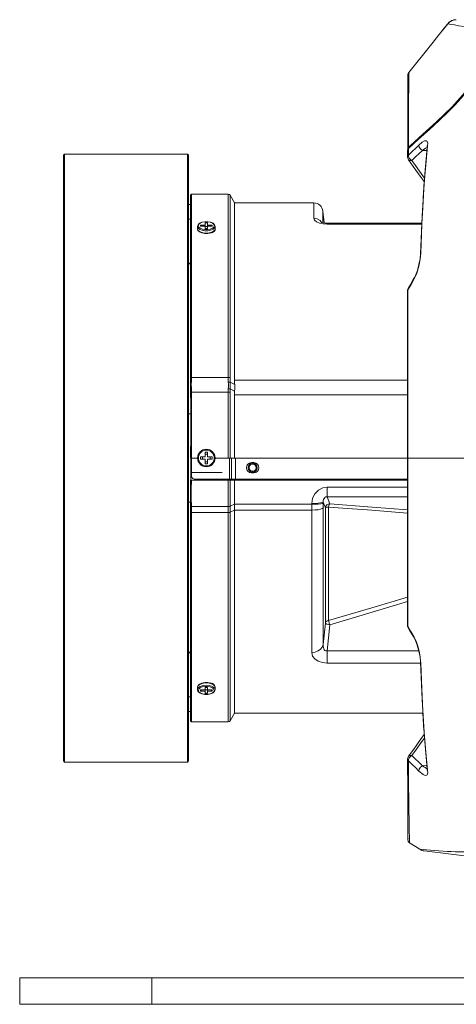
# Model space of a CAD drawing. Header units: millimetres. Extents: x 3925 to 5043, y -86 to 778.
# Tile 107 of 159: x 4655 to 4680, y 245 to 300. Entities that reach past the tile are written whole.
import ezdxf

# ---------------------------------------------------------------- set-up
doc = ezdxf.new("R2010")
doc.units = ezdxf.units.MM
doc.header["$LTSCALE"] = 46.255
for name, color, linetype in [('140-155102-0DXF_CONTINUOUS_LINE', 7, 'CONTINUOUS'), ('H30K-FRONT-CDXF_CONTINUOUS_LINE', 7, 'CONTINUOUS'), ('H30K-INDICATDXF_CONTINUOUS_LINE', 7, 'CONTINUOUS'), ('H30K-TOP-COVDXF_CONTINUOUS_LINE', 7, 'CONTINUOUS'), ('PJ-LENS-B10RDXF_CONTINUOUS_LINE', 7, 'CONTINUOUS')]:
    doc.layers.add(name, color=color, linetype=linetype)

msp = doc.modelspace()

# ---------------------------------------------------------------- linework, layer by layer
at = {"layer": '140-155102-0DXF_CONTINUOUS_LINE', "color": 7, "linetype": 'Continuous', "lineweight": 0}
for p, q in [((4655.2786, 246.0787), (4655.2786, 244.5787)), ((4655.2786, 246.0787), (4717.7792, 246.0787)), ((4662.7786, 246.0787), (4662.7786, 244.5787)), ((4655.2786, 244.5787), (4717.7792, 244.5787))]:
    msp.add_line(p, q, dxfattribs=at)
at = {"layer": 'H30K-FRONT-CDXF_CONTINUOUS_LINE', "color": 7, "linetype": 'Continuous', "lineweight": 0}
for p, q in [((4678.5516, 294.2261), (4677.9325, 293.6653)), ((4677.6552, 293.4116), (4677.3634, 293.142)), ((4677.9325, 293.6653), (4677.6552, 293.4116)), ((4677.9594, 293.3408), (4678.1419, 293.5002)), ((4678.1419, 293.5002), (4678.2794, 293.5773)), ((4677.3178, 293.047), (4677.3171, 292.6522)), ((4677.3634, 293.142), (4677.3325, 293.1029)), ((4677.3634, 293.142), (4677.3606, 292.7632)), ((4677.7747, 293.1583), (4677.9594, 293.3408)), ((4677.9702, 292.8552), (4678.156, 293.0378)), ((4678.4057, 293.0278), (4678.156, 293.0378)), ((4678.4255, 293.2973), (4678.4221, 293.2134)), ((4678.4539, 293.2898), (4678.4221, 293.2134)), ((4677.3163, 292.6525), (4677.3163, 292.6502)), ((4677.3218, 292.5991), (4677.3163, 292.6494)), ((4677.3165, 292.6522), (4677.3165, 292.6542)), ((4677.3633, 292.5054), (4677.3637, 292.5048)), ((4677.3637, 292.5063), (4677.3638, 292.5062)), ((4677.3638, 292.5062), (4677.3746, 292.4934)), ((4677.3639, 292.5063), (4677.6375, 292.1267)), ((4677.3746, 292.4934), (4677.4512, 292.455)), ((4677.4512, 292.455), (4677.5529, 292.4607)), ((4677.472, 292.5157), (4677.5529, 292.4607)), ((4678.2682, 291.4689), (4677.9876, 291.8589)), ((4678.2556, 291.2677), (4678.1987, 290.3289)), ((4678.1361, 289.2999), (4678.0467, 287.1716)), ((4678.0632, 287.2132), (4678.0305, 286.8615)), ((4678.0632, 287.2132), (4678.0467, 287.1716)), ((4678.0467, 287.1716), (4678.0221, 286.8884)), ((4677.6356, 285.7056), (4677.4538, 285.3922)), ((4677.6848, 285.7386), (4677.5091, 285.4323)), ((4677.6356, 285.7056), (4677.7014, 285.82)), ((4677.8354, 286.0712), (4677.6848, 285.7386)), ((4677.6848, 285.7386), (4677.7012, 285.8197)), ((4677.7651, 285.9444), (4677.7014, 285.82)), ((4677.3082, 285.1171), (4677.3054, 285.087)), ((4677.3292, 285.1218), (4677.3072, 285.0896)), ((4677.3072, 285.0896), (4677.3072, 285.089)), ((4677.5091, 285.4323), (4677.3292, 285.1218)), ((4677.33, 285.1216), (4677.3446, 285.2057)), ((4677.3446, 285.2057), (4677.3449, 285.2062)), ((4677.4538, 285.3922), (4677.345, 285.2062)), ((4677.3188, 275.5786), (4677.3033, 275.5786)), ((4677.3273, 266.9878), (4677.3292, 266.0356)), ((4677.3072, 266.0684), (4677.3072, 266.0679)), ((4677.3072, 266.0679), (4677.3292, 266.0356)), ((4677.3292, 266.0356), (4677.5042, 265.7335)), ((4677.3449, 265.9514), (4677.3293, 266.0355)), ((4677.3295, 265.9799), (4677.3448, 265.9513)), ((4677.4456, 265.7792), (4677.3449, 265.9514)), ((4677.4456, 265.7792), (4677.6274, 265.4658)), ((4677.5042, 265.7335), (4677.6848, 265.4188)), ((4677.6274, 265.4658), (4677.7014, 265.3373)), ((4677.6848, 265.4188), (4677.8161, 265.1372)), ((4677.6848, 265.4188), (4677.7012, 265.3377)), ((4677.7014, 265.3373), (4677.76, 265.2239)), ((4678.0191, 264.2907), (4678.0467, 263.9858)), ((4678.0368, 264.2492), (4678.0632, 263.9442)), ((4678.0632, 263.9442), (4678.0467, 263.9858)), ((4678.182, 261.1037), (4678.2418, 260.1198)), ((4677.6604, 259.0624), (4677.3646, 258.652)), ((4677.3742, 258.6656), (4677.4513, 258.7038)), ((4677.4513, 258.7038), (4677.5528, 258.6967)), ((4678.3533, 258.8941), (4678.4539, 257.8675)), ((4677.3627, 258.6519), (4677.3633, 258.6527)), ((4677.3633, 258.6527), (4677.3742, 258.6656)), ((4677.4709, 258.6427), (4677.5528, 258.6967)), ((4678.0352, 257.7445), (4677.9594, 257.8166)), ((4678.4057, 258.1296), (4678.156, 258.1196)), ((4678.2323, 258.0636), (4678.156, 258.1196)), ((4678.3125, 258.0117), (4678.2323, 258.0636)), ((4678.4539, 257.8675), (4678.4221, 257.9439)), ((4678.4221, 257.9439), (4678.4257, 257.865)), ((4678.4257, 257.865), (4678.4236, 257.8412)), ((4678.4539, 257.8675), (4678.4561, 257.7065)), ((4677.3325, 254.2053), (4677.3331, 253.9029)), ((4677.3331, 253.9029), (4677.3519, 253.983)), ((4677.3331, 253.9194), (4677.3331, 253.9029)), ((4677.4164, 254.001), (4677.4193, 253.8573)), ((4677.4193, 253.8573), (4677.4207, 253.7712)), ((4677.4207, 253.7712), (4677.421, 253.7427)), ((4678.0082, 253.3753), (4677.421, 253.7427)), ((4678.21, 253.358), (4678.0082, 253.3753)), ((4684.0143, 252.5787), (4678.2635, 253.2848))]:
    msp.add_line(p, q, dxfattribs=at)
for points in [[(4681.8301, 298.144), (4681.7259, 297.972), (4681.5916, 297.7335), (4681.4217, 297.4423), (4681.2109, 297.1116), (4680.9585, 296.7504), (4680.6733, 296.3776), (4680.3569, 295.9987), (4680.0023, 295.6089), (4679.5902, 295.1908), (4679.1072, 294.7331), (4678.5516, 294.2261)], [(4678.2794, 293.5773), (4678.3735, 293.5851), (4678.4295, 293.5395), (4678.4566, 293.4468), (4678.4539, 293.2898)], [(4677.3325, 293.1029), (4677.3185, 293.0597), (4677.3178, 293.047)], [(4677.3606, 292.7632), (4677.5752, 292.9657), (4677.7747, 293.1583)], [(4677.5542, 292.4606), (4677.7696, 292.6626), (4677.9702, 292.8552)], [(4677.9594, 293.3408), (4677.9732, 293.2283), (4678.046, 293.116), (4678.156, 293.0378)], [(4678.4539, 293.2898), (4678.3683, 292.4312), (4678.2999, 291.6184), (4678.2448, 290.856), (4678.1999, 290.1448), (4678.1629, 289.4827), (4678.132, 288.8654), (4678.1058, 288.2866), (4678.0832, 287.7388), (4678.0632, 287.2132)], [(4678.4221, 293.2134), (4678.2674, 291.4593), (4678.1361, 289.2999)], [(4678.156, 293.0378), (4678.3398, 293.1615), (4678.4206, 293.1963)], [(4678.4328, 293.2994), (4678.4245, 293.3153), (4678.4255, 293.2973)], [(4677.3165, 292.6542), (4677.324, 292.7006), (4677.3597, 292.7637)], [(4677.3637, 292.5064), (4677.3385, 292.5501), (4677.322, 292.6006), (4677.3165, 292.6538)], [(4677.3631, 292.5056), (4677.3381, 292.549), (4677.3218, 292.5991)], [(4677.3597, 292.7637), (4677.3659, 292.6819), (4677.4051, 292.5942), (4677.472, 292.5157)], [(4677.9876, 291.8589), (4677.7608, 292.1738), (4677.5542, 292.4606)], [(4677.6375, 292.1267), (4678.0294, 291.5823), (4678.2557, 291.2675)], [(4678.0221, 286.8884), (4677.962, 286.5521), (4677.8723, 286.2224), (4677.7651, 285.9444)], [(4678.0305, 286.8615), (4677.9542, 286.4668), (4677.8354, 286.0712)], [(4677.3071, 285.0864), (4677.3054, 282.1467), (4677.3039, 278.7744), (4677.3033, 275.5786)], [(4677.3446, 285.2057), (4677.3417, 285.2005), (4677.3229, 285.1633), (4677.3082, 285.1171)], [(4677.3292, 285.1218), (4677.3273, 284.1615), (4677.3256, 283.1645), (4677.324, 282.1268), (4677.3226, 281.0605), (4677.3213, 279.9785), (4677.3203, 278.8862), (4677.3195, 277.7841), (4677.319, 276.6789), (4677.3188, 275.5786)], [(4677.3033, 275.5786), (4677.3039, 272.4057), (4677.3054, 269.0326), (4677.3071, 266.071)], [(4682.2786, 275.5787), (4680.6493, 275.5787), (4677.3188, 275.5786)], [(4677.3188, 275.5786), (4677.319, 274.4697), (4677.3195, 273.3617), (4677.3203, 272.2612), (4677.3213, 271.1692), (4677.3226, 270.0876), (4677.324, 269.0219), (4677.3256, 267.9848), (4677.3273, 266.9878)], [(4677.3054, 266.0704), (4677.3101, 266.0315), (4677.3295, 265.9799)], [(4677.76, 265.2239), (4677.8669, 264.9513), (4677.9574, 264.6256), (4678.0191, 264.2907)], [(4677.8161, 265.1372), (4677.9158, 264.8367), (4677.9871, 264.5441), (4678.0368, 264.2492)], [(4678.0467, 263.9858), (4678.1352, 261.8768), (4678.2661, 259.7157), (4678.4221, 257.9439)], [(4678.0632, 263.9442), (4678.1229, 262.4876), (4678.1876, 261.2239), (4678.2638, 260.0262), (4678.3533, 258.8941)], [(4678.2556, 259.8897), (4678.0521, 259.6066), (4677.6604, 259.0624)], [(4677.5542, 258.6968), (4677.8205, 259.0664), (4678.0672, 259.409), (4678.2685, 259.6888)], [(4677.3625, 258.6516), (4677.3377, 258.6083), (4677.3214, 258.5583), (4677.3159, 258.5081)], [(4677.3602, 258.3939), (4677.3239, 258.4565), (4677.3159, 258.5049)], [(4677.3171, 258.5049), (4677.3209, 256.6121), (4677.3265, 255.1105), (4677.3325, 254.2053)], [(4677.3602, 258.3939), (4677.3652, 258.4767), (4677.4043, 258.5643), (4677.4709, 258.6427)], [(4677.9594, 257.8166), (4677.7545, 258.0188), (4677.5547, 258.2113), (4677.3607, 258.3942)], [(4677.3607, 258.3942), (4677.3646, 257.8505), (4677.3688, 257.3309), (4677.3733, 256.8348), (4677.3781, 256.3629), (4677.3832, 255.9167), (4677.3887, 255.4985), (4677.3946, 255.1121), (4677.4007, 254.7623), (4677.4067, 254.4563), (4677.4164, 254.001)], [(4678.156, 258.1196), (4677.9499, 258.3219), (4677.7489, 258.5143), (4677.5542, 258.6968)], [(4677.9594, 257.8166), (4677.9732, 257.9291), (4678.046, 258.0414), (4678.156, 258.1196)], [(4678.4561, 257.7065), (4678.421, 257.6054), (4678.3576, 257.5689), (4678.2799, 257.5799), (4678.1973, 257.6201), (4678.1149, 257.6775), (4678.0352, 257.7445)], [(4678.4209, 257.9577), (4678.3957, 257.9671), (4678.3125, 258.0117)], [(4678.6133, 253.3244), (4678.397, 253.3422), (4678.21, 253.358)], [(4680.8042, 253.2261), (4680.6192, 253.2235), (4680.4236, 253.224), (4680.2201, 253.2277), (4680.0098, 253.2344), (4679.796, 253.2437), (4679.5751, 253.2556), (4679.3389, 253.2703), (4679.0924, 253.2874), (4678.8481, 253.3057), (4678.6133, 253.3244)]]:
    msp.add_lwpolyline(points, dxfattribs=at)
for centre, radius, start, end in [((4677.5202, 253.9013), 0.1871, 179.52544, 237.95937), ((4678.3396, 253.9052), 0.625, 237.97025, 263)]:
    msp.add_arc(centre, radius, start, end, dxfattribs=at)
at = {"layer": 'H30K-INDICATDXF_CONTINUOUS_LINE', "color": 7, "linetype": 'Continuous', "lineweight": 0}
for p, q in [((4679.4786, 300.0772), (4679.3172, 299.876)), ((4679.4731, 300.0703), (4679.5737, 300.1961)), ((4679.5917, 300.2186), (4679.4786, 300.0772)), ((4679.5933, 300.2193), (4679.6312, 300.2624)), ((4679.5933, 300.2193), (4679.5941, 300.2188)), ((4679.6312, 300.2624), (4679.6635, 300.2936)), ((4679.6635, 300.2936), (4679.7453, 300.3558)), ((4679.7453, 300.3558), (4679.84, 300.4053)), ((4679.84, 300.4053), (4679.9497, 300.4397)), ((4679.9799, 300.4454), (4679.9108, 300.4282)), ((4679.9497, 300.4397), (4680.0811, 300.4537)), ((4679.9878, 300.4461), (4679.9799, 300.4454)), ((4679.3355, 299.8989), (4679.1787, 299.7037)), ((4679.1787, 299.7037), (4679.1787, 299.7012)), ((4679.1796, 299.7037), (4679.1787, 299.7037)), ((4679.1806, 299.7036), (4679.1796, 299.7037))]:
    msp.add_line(p, q, dxfattribs=at)
for points in [[(4679.1796, 299.7037), (4679.4433, 300.0322), (4679.5933, 300.2193)], [(4679.5917, 300.2186), (4679.592, 300.2189), (4679.5926, 300.2191), (4679.5933, 300.2193)]]:
    msp.add_lwpolyline(points, dxfattribs=at)
msp.add_arc((4680.0802, 299.8287), 0.625, 91.52676, 141.40285, dxfattribs=at)
at = {"layer": 'H30K-TOP-COVDXF_CONTINUOUS_LINE', "color": 7, "linetype": 'Continuous', "lineweight": 0}
for p, q in [((4679.5947, 300.2195), (4679.2476, 299.7869)), ((4679.8019, 300.1853), (4679.9715, 300.1536)), ((4679.9505, 300.4396), (4679.833, 300.4017)), ((4680.0825, 300.4537), (4679.9505, 300.4396)), ((4679.0967, 299.6015), (4678.8156, 299.2503)), ((4678.9554, 299.4252), (4679.0497, 299.5429)), ((4679.0976, 299.6014), (4679.0967, 299.6015)), ((4679.1018, 299.6064), (4679.0976, 299.6014)), ((4679.1106, 299.6171), (4679.1018, 299.6064)), ((4679.1297, 299.6405), (4679.105, 299.6103)), ((4679.1679, 299.6878), (4679.123, 299.6322)), ((4679.2098, 299.7398), (4679.1567, 299.6739)), ((4679.2476, 299.7869), (4679.1912, 299.7167)), ((4678.7648, 299.1867), (4678.3041, 298.6072)), ((4678.9554, 299.4252), (4678.7582, 299.1784)), ((4678.3041, 298.6072), (4677.6814, 297.8277)), ((4677.6814, 297.8277), (4677.3771, 297.4487)), ((4677.3225, 297.2845), (4677.3232, 296.9859)), ((4677.3263, 297.3369), (4677.3232, 297.314)), ((4677.3382, 297.3801), (4677.3263, 297.3369)), ((4677.3537, 297.4093), (4677.3382, 297.3801)), ((4677.3769, 297.4484), (4677.3771, 297.4486)), ((4677.3779, 297.387), (4677.3769, 297.4484)), ((4677.5283, 297.6372), (4677.3771, 297.4486)), ((4677.6043, 297.7318), (4677.5283, 297.6372)), ((4678.9532, 294.6653), (4677.9627, 293.7612)), ((4677.3207, 294.3051), (4677.3193, 293.1209)), ((4677.3672, 293.217), (4677.6733, 293.4933)), ((4677.6733, 293.4933), (4677.9627, 293.7612)), ((4678.0386, 293.7614), (4677.9629, 293.7614)), ((4677.3208, 293.1391), (4677.3193, 293.1209)), ((4677.3193, 293.1209), (4677.3229, 293.0945)), ((4677.3361, 293.1801), (4677.3208, 293.1391)), ((4677.3634, 293.1391), (4677.3208, 293.1391)), ((4677.3672, 293.217), (4677.3361, 293.1801))]:
    msp.add_line(p, q, dxfattribs=at)
for points in [[(4679.833, 300.4017), (4679.7345, 300.3479), (4679.6555, 300.2852), (4679.5947, 300.2195)], [(4679.5947, 300.2195), (4679.6239, 300.2169), (4679.6899, 300.206), (4679.8019, 300.1853)], [(4679.9715, 300.1536), (4680.2119, 300.1112), (4680.5263, 300.0627), (4680.8861, 300.0188), (4681.2373, 299.9896), (4681.5415, 299.9771), (4681.7844, 299.9777), (4681.9658, 299.9861), (4682.0948, 299.9971), (4682.1841, 300.0074), (4682.2456, 300.0151), (4682.2885, 300.0193), (4682.3191, 300.02), (4682.3417, 300.0175), (4682.3589, 300.0124), (4682.3726, 300.0054), (4682.3839, 299.997), (4682.3938, 299.9875), (4682.4037, 299.9761), (4682.4148, 299.9619)], [(4679.1033, 299.6082), (4679.0996, 299.6037), (4679.1008, 299.6047)], [(4681.7267, 298.0483), (4681.4889, 297.6165), (4681.1141, 297.0408), (4680.5715, 296.321), (4679.8451, 295.511), (4678.9532, 294.6653)], [(4677.3785, 296.9889), (4677.3787, 297.2214), (4677.3779, 297.387)], [(4677.3232, 297.0623), (4677.3225, 296.4416), (4677.3205, 295.4997), (4677.3207, 294.3051)], [(4677.3756, 296.4185), (4677.3773, 296.7157), (4677.3785, 296.9889)], [(4677.3701, 294.8376), (4677.3704, 295.1484), (4677.3711, 295.4662), (4677.3722, 295.7876), (4677.3738, 296.1071), (4677.3756, 296.4185)], [(4677.3672, 293.217), (4677.3687, 293.7002), (4677.3694, 293.9665), (4677.3698, 294.2453), (4677.3701, 294.8376)]]:
    msp.add_lwpolyline(points, dxfattribs=at)
msp.add_arc((4677.5724, 297.2926), 0.25, 141.37856, 162.87638, dxfattribs=at)
at = {"layer": 'PJ-LENS-B10RDXF_CONTINUOUS_LINE', "color": 7, "linetype": 'Continuous', "lineweight": 0}
for p, q in [((4657.7636, 292.7712), (4657.8211, 292.8287)), ((4657.8211, 258.3287), (4657.8211, 292.8287)), ((4657.8211, 292.8287), (4664.8061, 292.8287)), ((4664.8061, 292.8287), (4664.8061, 276.7698)), ((4664.8636, 292.7712), (4664.8061, 292.8287)), ((4657.7636, 292.7712), (4657.7636, 258.3862)), ((4664.8636, 258.3862), (4664.8636, 292.7712)), ((4664.9886, 290.5037), (4665.0386, 290.5537)), ((4665.0386, 290.5537), (4665.0386, 280.158)), ((4667.1277, 290.5537), (4665.0386, 290.5537)), ((4667.1277, 290.5537), (4667.1277, 280.158)), ((4664.9886, 279.7255), (4664.9886, 290.5037)), ((4667.236, 280.1389), (4667.236, 290.4912)), ((4667.4886, 290.0537), (4667.236, 290.4912)), ((4667.4886, 290.0537), (4667.4886, 280.0069)), ((4667.4886, 290.0537), (4671.9863, 290.0537)), ((4671.9863, 289.1941), (4671.9863, 290.0537)), ((4664.9886, 289.9618), (4664.8636, 289.9662)), ((4672.5082, 288.9309), (4672.5082, 289.5863)), ((4672.5819, 288.9189), (4672.5082, 289.5863)), ((4664.8636, 289.1337), (4664.9886, 289.1322)), ((4665.4968, 288.9002), (4665.6336, 288.9613)), ((4665.6336, 288.9613), (4665.7972, 288.992)), ((4665.7972, 288.992), (4665.9694, 288.9914)), ((4665.8084, 288.7998), (4665.8084, 288.9269)), ((4665.8084, 288.9269), (4665.9517, 288.9269)), ((4665.9517, 288.9269), (4665.9517, 288.7998)), ((4666.223, 288.9096), (4666.3025, 288.8415)), ((4666.2662, 288.8983), (4666.3519, 288.8143)), ((4672.7407, 288.9066), (4672.6295, 288.9118)), ((4672.7407, 288.9066), (4672.7407, 288.8527)), ((4672.7407, 288.9066), (4678.1196, 288.9066)), ((4665.38, 288.7206), (4665.38, 288.5907)), ((4665.4222, 288.4903), (4665.38, 288.5907)), ((4665.4082, 288.4971), (4665.38, 288.5907)), ((4665.5324, 288.411), (4665.4222, 288.4903)), ((4665.4576, 288.6864), (4665.43, 288.764)), ((4665.5371, 288.6183), (4665.4576, 288.6864)), ((4665.6362, 288.5024), (4665.5041, 288.5558)), ((4665.6987, 288.3577), (4665.5324, 288.411)), ((4665.6568, 288.5686), (4665.5371, 288.6183)), ((4665.554, 288.7281), (4665.554, 288.7998)), ((4665.6004, 288.7281), (4665.554, 288.7998)), ((4665.554, 288.7998), (4665.8084, 288.7998)), ((4665.8084, 288.7281), (4665.554, 288.7281)), ((4665.7907, 288.32), (4665.6283, 288.3517)), ((4665.8036, 288.5422), (4665.6568, 288.5686)), ((4665.8711, 288.3408), (4665.6987, 288.3577)), ((4665.9629, 288.3194), (4665.7907, 288.32)), ((4665.9597, 288.5425), (4665.8036, 288.5422)), ((4665.8126, 288.7283), (4665.8084, 288.7998)), ((4665.8084, 288.6009), (4665.8084, 288.7281)), ((4665.9517, 288.6009), (4665.8084, 288.6009)), ((4665.8175, 288.6436), (4665.8167, 288.6582)), ((4665.8175, 288.7249), (4665.9425, 288.7249)), ((4665.8175, 288.6436), (4665.8175, 288.6584)), ((4666.0351, 288.3531), (4665.8711, 288.3408)), ((4665.9425, 288.6583), (4665.9425, 288.6436)), ((4665.9425, 288.6436), (4665.9432, 288.6546)), ((4665.9475, 288.7283), (4665.9517, 288.7998)), ((4665.9517, 288.7998), (4666.2061, 288.7998)), ((4665.9517, 288.7281), (4665.9517, 288.6009)), ((4666.2061, 288.7281), (4665.9517, 288.7281)), ((4666.106, 288.5694), (4665.9597, 288.5425)), ((4666.1265, 288.3501), (4665.9629, 288.3194)), ((4666.1274, 288.5034), (4665.9655, 288.4743)), ((4666.1813, 288.3912), (4666.0351, 288.3531)), ((4666.101, 288.3424), (4666.2297, 288.3812)), ((4666.2243, 288.619), (4666.106, 288.5694)), ((4666.2633, 288.4112), (4666.1265, 288.3501)), ((4666.2609, 288.5586), (4666.1274, 288.5034)), ((4666.2061, 288.7998), (4666.1597, 288.7281)), ((4666.2862, 288.4449), (4666.1813, 288.3912)), ((4666.2061, 288.7998), (4666.2061, 288.7281)), ((4666.3026, 288.6865), (4666.2243, 288.619)), ((4666.2297, 288.3812), (4666.2975, 288.4186)), ((4666.3513, 288.4961), (4666.2633, 288.4112)), ((4666.3566, 288.5151), (4666.2862, 288.4449)), ((4666.3025, 288.8415), (4666.33, 288.7638)), ((4666.33, 288.7638), (4666.3026, 288.6865)), ((4666.38, 288.5907), (4666.3513, 288.4961)), ((4666.3519, 288.8143), (4666.38, 288.7206)), ((4666.38, 288.5907), (4666.3566, 288.5151)), ((4666.3751, 288.5118), (4666.3741, 288.5711)), ((4666.38, 288.5907), (4666.38, 288.7206)), ((4672.5136, 288.8684), (4672.7407, 288.8527)), ((4678.1173, 288.8527), (4672.7407, 288.8527)), ((4664.9886, 286.6316), (4664.8636, 286.6288)), ((4664.8636, 286.6002), (4664.9886, 286.5996)), ((4665.0386, 280.158), (4667.1277, 280.158)), ((4667.4886, 280.0069), (4677.3045, 280.0069)), ((4665.029, 279.7933), (4664.9886, 279.7819)), ((4664.9888, 279.6685), (4664.9886, 279.7255)), ((4664.9888, 279.6685), (4664.993, 278.2724)), ((4665.0298, 279.6167), (4664.9889, 279.611)), ((4665.029, 279.7933), (4665.0271, 279.7346)), ((4665.0271, 279.7346), (4665.0273, 279.6757)), ((4665.0273, 279.6757), (4665.0298, 279.6167)), ((4665.0343, 279.9156), (4665.029, 279.7933)), ((4667.2385, 279.5018), (4667.4906, 279.3682)), ((4667.4914, 279.7456), (4667.2389, 279.8793)), ((4665.0386, 274.7537), (4665.0386, 279.3249)), ((4667.1282, 279.3249), (4665.0386, 279.3249)), ((4667.1282, 275.5787), (4667.1282, 279.3249)), ((4667.2358, 275.5787), (4667.2363, 279.3163)), ((4667.4882, 279.1731), (4667.4875, 275.5787)), ((4667.4878, 279.1731), (4677.3041, 279.1731)), ((4664.8637, 278.0835), (4664.993, 278.0791)), ((4664.8061, 276.7698), (4664.807, 275.5787)), ((4664.8073, 275.1037), (4664.807, 275.5787)), ((4665.0386, 275.5787), (4664.9886, 275.5787)), ((4665.0039, 274.6273), (4664.9958, 275.5787)), ((4665.0386, 275.5787), (4665.38, 275.5787)), ((4665.554, 275.507), (4665.554, 275.6504)), ((4665.554, 275.6504), (4665.8084, 275.6504)), ((4665.5785, 275.6481), (4665.554, 275.6504)), ((4665.554, 275.507), (4665.5728, 275.5087)), ((4665.8084, 275.507), (4665.554, 275.507)), ((4665.6424, 275.5151), (4665.655, 275.5162)), ((4665.655, 275.6412), (4665.6428, 275.6423)), ((4665.655, 275.5162), (4665.655, 275.6412)), ((4665.655, 275.6412), (4665.8175, 275.6412)), ((4665.8175, 275.5162), (4665.655, 275.5162)), ((4665.8084, 275.9047), (4665.8109, 275.877)), ((4665.8084, 275.6504), (4665.8084, 275.9047)), ((4665.8084, 275.9047), (4665.9517, 275.9047)), ((4665.8175, 275.6412), (4665.8084, 275.6504)), ((4665.8084, 275.507), (4665.8175, 275.5162)), ((4665.8084, 275.2527), (4665.8084, 275.507)), ((4665.8164, 275.8161), (4665.8175, 275.8037)), ((4665.8175, 275.6412), (4665.8175, 275.8037)), ((4665.8175, 275.8037), (4665.9425, 275.8037)), ((4665.8175, 275.3537), (4665.8175, 275.5162)), ((4665.9425, 275.8037), (4665.9438, 275.8179)), ((4665.9425, 275.8037), (4665.9425, 275.6412)), ((4665.9425, 275.6412), (4665.9517, 275.6504)), ((4665.9425, 275.6412), (4666.105, 275.6412)), ((4665.9425, 275.5162), (4665.9425, 275.3537)), ((4665.9425, 275.5162), (4665.9517, 275.507)), ((4666.105, 275.5162), (4665.9425, 275.5162)), ((4665.9493, 275.878), (4665.9517, 275.9047)), ((4665.9517, 275.9047), (4665.9517, 275.6504)), ((4665.9517, 275.6504), (4666.2061, 275.6504)), ((4665.9517, 275.507), (4665.9517, 275.2527)), ((4666.2061, 275.507), (4665.9517, 275.507)), ((4666.1196, 275.6425), (4666.105, 275.6412)), ((4666.105, 275.6412), (4666.105, 275.5162)), ((4666.105, 275.5162), (4666.1176, 275.5151)), ((4666.2061, 275.6504), (4666.1862, 275.6486)), ((4666.1862, 275.5088), (4666.2061, 275.507)), ((4666.2061, 275.6504), (4666.2061, 275.507)), ((4666.3811, 275.5788), (4666.3611, 275.7143)), ((4666.3811, 275.5788), (4667.2066, 275.5787)), ((4667.2066, 275.5787), (4667.2066, 274.3787)), ((4667.2066, 275.5787), (4677.3033, 275.5787)), ((4667.3149, 275.5787), (4667.3149, 274.3787)), ((4667.5386, 275.5787), (4667.5386, 274.3787)), ((4664.8081, 273.0738), (4664.8073, 275.1037)), ((4665.8103, 275.2738), (4665.8084, 275.2527)), ((4665.9517, 275.2527), (4665.8084, 275.2527)), ((4665.8175, 275.3537), (4665.8164, 275.3413)), ((4665.9425, 275.3537), (4665.8175, 275.3537)), ((4665.9438, 275.3396), (4665.9425, 275.3537)), ((4665.9517, 275.2527), (4665.9492, 275.2799)), ((4668.4511, 275.3162), (4668.5761, 275.3162)), ((4664.9952, 274.715), (4664.9925, 274.3287)), ((4664.9952, 274.7537), (4664.9952, 274.715)), ((4665.0312, 274.7537), (4665.0312, 274.5133)), ((4665.0312, 274.7537), (4666.7886, 274.7537)), ((4665.2531, 274.3787), (4677.3035, 274.3787)), ((4667.0936, 274.3787), (4667.0959, 274.3287)), ((4667.2195, 274.3287), (4667.2172, 274.3792)), ((4667.266, 274.3814), (4667.2684, 274.3287)), ((4667.3179, 274.3287), (4667.3154, 274.3837)), ((4668.5761, 274.7412), (4668.4511, 274.7412)), ((4664.9886, 274.3296), (4664.9886, 260.6537)), ((4667.2363, 274.3287), (4664.9886, 274.3287)), ((4667.1282, 274.3285), (4667.1281, 272.8294)), ((4667.236, 272.838), (4667.2361, 274.3287)), ((4667.2361, 274.3287), (4667.4886, 274.3287)), ((4667.4886, 272.9513), (4667.4886, 274.3287)), ((4667.4886, 274.3287), (4677.3035, 274.3287)), ((4672.7424, 273.3825), (4672.7424, 273.9199)), ((4672.7424, 273.9199), (4677.3036, 273.9199)), ((4672.8933, 272.9879), (4672.7424, 273.3825)), ((4672.7424, 273.3825), (4677.3037, 273.3825)), ((4664.8081, 258.5068), (4664.8081, 273.0738)), ((4664.9886, 273.0781), (4664.8636, 273.0738)), ((4665.0307, 272.8199), (4667.1279, 272.8199)), ((4667.1279, 272.8199), (4667.1277, 260.6037)), ((4667.1281, 272.8294), (4667.1279, 272.8199)), ((4667.236, 272.8284), (4667.236, 272.838)), ((4667.236, 260.6662), (4667.236, 272.8284)), ((4667.4886, 272.9518), (4667.4886, 272.6269)), ((4667.4886, 272.9513), (4671.8751, 272.9513)), ((4671.8744, 272.6269), (4671.8753, 272.9972)), ((4672.5208, 272.9336), (4672.5214, 273.0748)), ((4672.5212, 273.0748), (4672.6448, 272.7525)), ((4672.6448, 266.2071), (4672.6448, 272.7525)), ((4672.8286, 272.7996), (4672.8286, 266.3642)), ((4672.8286, 272.7996), (4675.274, 272.6135)), ((4672.8933, 272.9879), (4675.3087, 272.7972)), ((4675.3087, 272.7972), (4677.3039, 272.6367)), ((4665.0386, 272.4822), (4665.0386, 260.6037)), ((4665.0386, 272.4822), (4667.1278, 272.482)), ((4671.8744, 272.6269), (4667.4886, 272.6269)), ((4667.4886, 272.6268), (4667.4886, 261.1037)), ((4671.8744, 264.5505), (4671.8744, 272.6269)), ((4675.274, 272.6135), (4677.3039, 272.4565)), ((4677.3063, 267.4332), (4675.3094, 266.8339)), ((4675.3094, 266.8339), (4672.8933, 266.1224)), ((4672.6448, 266.2071), (4672.5202, 264.9914)), ((4672.7407, 264.6329), (4672.8933, 266.1224)), ((4664.9886, 264.5578), (4664.8636, 264.5572)), ((4664.8636, 264.5286), (4664.9886, 264.5258)), ((4672.7407, 263.9422), (4672.7407, 264.6329)), ((4672.7407, 264.6329), (4677.9554, 264.6329)), ((4678.0467, 263.9422), (4672.7407, 263.9422)), ((4665.38, 262.5667), (4665.4087, 262.6613)), ((4665.4121, 262.6547), (4665.38, 262.5667)), ((4665.4087, 262.6613), (4665.4968, 262.7462)), ((4665.5041, 262.7315), (4665.4121, 262.6547)), ((4665.4968, 262.7462), (4665.6335, 262.8073)), ((4665.6362, 262.7849), (4665.5041, 262.7315)), ((4665.6987, 262.6697), (4665.5324, 262.6165)), ((4665.6335, 262.8073), (4665.7972, 262.838)), ((4665.7958, 262.8131), (4665.6362, 262.7849)), ((4665.654, 262.588), (4665.8004, 262.6149)), ((4665.8711, 262.6867), (4665.6987, 262.6697)), ((4665.9655, 262.813), (4665.7958, 262.8131)), ((4665.7972, 262.838), (4665.9694, 262.8374)), ((4665.8004, 262.6149), (4665.9565, 262.6152)), ((4666.0351, 262.6744), (4665.8711, 262.6867)), ((4665.9565, 262.6152), (4666.1033, 262.5888)), ((4666.1274, 262.7839), (4665.9655, 262.813)), ((4665.9694, 262.8374), (4666.1317, 262.8057)), ((4666.1813, 262.6363), (4666.0351, 262.6744)), ((4666.2272, 262.7773), (4666.1002, 262.8152)), ((4666.2609, 262.7287), (4666.1274, 262.7839)), ((4666.1317, 262.8057), (4666.2661, 262.7443)), ((4666.2862, 262.5825), (4666.1813, 262.6363)), ((4666.1925, 262.7771), (4666.1871, 262.7892)), ((4666.1925, 262.7771), (4666.1925, 262.7893)), ((4666.2975, 262.7388), (4666.2272, 262.7773)), ((4666.3505, 262.6513), (4666.2609, 262.7287)), ((4666.2661, 262.7443), (4666.3519, 262.6603)), ((4666.3217, 262.7201), (4666.2975, 262.7388)), ((4666.3025, 262.7258), (4666.3135, 262.698)), ((4666.3739, 262.6491), (4666.3217, 262.7201)), ((4666.38, 262.5667), (4666.3505, 262.6513)), ((4666.3519, 262.6603), (4666.38, 262.5667)), ((4666.3749, 262.5837), (4666.3739, 262.6491)), ((4665.38, 262.4368), (4665.38, 262.5667)), ((4665.43, 262.3936), (4665.4575, 262.4709)), ((4665.4575, 262.4709), (4665.5358, 262.5384)), ((4665.5358, 262.5384), (4665.654, 262.588)), ((4665.554, 262.3576), (4665.554, 262.4293)), ((4665.554, 262.3576), (4665.6004, 262.4293)), ((4665.554, 262.4293), (4665.8084, 262.4293)), ((4665.8084, 262.3576), (4665.554, 262.3576)), ((4665.9629, 262.1654), (4665.7906, 262.166)), ((4665.8084, 262.4293), (4665.8084, 262.5565)), ((4665.8084, 262.5565), (4665.9517, 262.5565)), ((4665.8084, 262.3576), (4665.8126, 262.429)), ((4665.8084, 262.2304), (4665.8084, 262.3576)), ((4665.9517, 262.2304), (4665.8084, 262.2304)), ((4665.8142, 262.4573), (4665.8175, 262.5138)), ((4665.9425, 262.4325), (4665.8175, 262.4325)), ((4665.9475, 262.429), (4665.9517, 262.3576)), ((4665.9517, 262.5565), (4665.9517, 262.4293)), ((4665.9517, 262.4293), (4666.2061, 262.4293)), ((4665.9517, 262.3576), (4665.9517, 262.2304)), ((4666.2061, 262.3576), (4665.9517, 262.3576)), ((4666.1265, 262.1961), (4665.9629, 262.1654)), ((4666.1033, 262.5888), (4666.223, 262.5391)), ((4666.2633, 262.2572), (4666.1265, 262.1961)), ((4666.1597, 262.4293), (4666.2061, 262.3576)), ((4666.2061, 262.4293), (4666.2061, 262.3576)), ((4666.223, 262.5391), (4666.3025, 262.471)), ((4666.3026, 262.3161), (4666.2243, 262.2485)), ((4666.3513, 262.3421), (4666.2633, 262.2572)), ((4666.3025, 262.471), (4666.33, 262.3933)), ((4666.33, 262.3933), (4666.3026, 262.3161)), ((4666.38, 262.4368), (4666.3513, 262.3421)), ((4666.38, 262.5667), (4666.38, 262.4368)), ((4664.9886, 262.0252), (4664.8636, 262.0237)), ((4664.9886, 261.1956), (4664.8636, 261.1912)), ((4667.4886, 261.1037), (4667.236, 260.6662)), ((4667.4886, 261.1037), (4678.182, 261.1037)), ((4664.9886, 260.6537), (4665.0386, 260.6037)), ((4667.1277, 260.6037), (4665.0386, 260.6037)), ((4657.7636, 258.3862), (4657.8211, 258.3287)), ((4664.8108, 258.3287), (4657.8211, 258.3287)), ((4664.8636, 258.3862), (4664.8061, 258.3287)), ((4664.8108, 258.3287), (4664.8081, 258.5068))]:
    msp.add_line(p, q, dxfattribs=at)
for points in [[(4665.38, 288.7206), (4665.4087, 288.8153), (4665.4968, 288.9002)], [(4665.43, 288.764), (4665.4575, 288.8413), (4665.5358, 288.9088)], [(4665.5358, 288.9088), (4665.654, 288.9585), (4665.8004, 288.9854), (4665.9565, 288.9857), (4666.1033, 288.9593), (4666.223, 288.9096)], [(4665.9694, 288.9914), (4666.1318, 288.9597), (4666.2662, 288.8983)], [(4671.9863, 289.1941), (4672.0263, 289.0802), (4672.1374, 288.986), (4672.3088, 288.9131), (4672.5136, 288.8684)], [(4672.4316, 288.9524), (4672.3414, 289.0641), (4672.1785, 289.1598), (4671.9863, 289.1941)], [(4672.6295, 288.9118), (4672.5158, 288.9288), (4672.4359, 288.9507), (4672.4117, 288.9602)], [(4672.7407, 288.9066), (4672.66, 288.9093), (4672.6461, 288.911)], [(4665.5041, 288.5558), (4665.4121, 288.6325), (4665.38, 288.7206)], [(4665.6283, 288.3517), (4665.4939, 288.413), (4665.4082, 288.4971)], [(4665.9655, 288.4743), (4665.7958, 288.4742), (4665.6362, 288.5024)], [(4666.38, 288.7206), (4666.3505, 288.636), (4666.2609, 288.5586)], [(4666.3141, 288.4602), (4666.3034, 288.4327), (4666.2932, 288.4233)], [(4666.2975, 288.4186), (4666.3245, 288.4398), (4666.3751, 288.5118)], [(4665.0386, 280.158), (4665.0375, 280.0372), (4665.0343, 279.9156)], [(4667.1277, 280.158), (4667.1281, 280.0701), (4667.129, 279.9817), (4667.1306, 279.8929)], [(4667.1277, 280.158), (4667.1701, 280.1557), (4667.2077, 280.1491), (4667.236, 280.1389)], [(4667.2389, 279.8793), (4667.2373, 279.9663), (4667.2363, 280.0528), (4667.236, 280.1389)], [(4667.4886, 280.0069), (4667.4889, 279.9202), (4667.4898, 279.8331), (4667.4914, 279.7456)], [(4665.0386, 279.3249), (4665.0376, 279.4225), (4665.0347, 279.5198), (4665.0298, 279.6167)], [(4667.1304, 279.5151), (4667.1292, 279.4519), (4667.1285, 279.3884), (4667.1282, 279.3249)], [(4667.1306, 279.8929), (4667.1324, 279.7677), (4667.1323, 279.6418), (4667.1304, 279.5151)], [(4667.1304, 279.5151), (4667.1725, 279.5129), (4667.2106, 279.5082), (4667.2382, 279.5018)], [(4667.1306, 279.8929), (4667.1734, 279.8918), (4667.211, 279.8871), (4667.2389, 279.8793)], [(4667.2363, 279.3163), (4667.2366, 279.3782), (4667.2373, 279.4401), (4667.2385, 279.5018)], [(4667.2382, 279.5018), (4667.2404, 279.6285), (4667.2406, 279.7544), (4667.2389, 279.8793)], [(4667.4914, 279.7456), (4667.4931, 279.6207), (4667.4929, 279.4949), (4667.4908, 279.3682)], [(4667.1282, 279.3249), (4667.1704, 279.3238), (4667.2077, 279.3209), (4667.2361, 279.3163)], [(4667.4906, 279.3682), (4667.4893, 279.3024), (4667.4885, 279.2375), (4667.4882, 279.1731)], [(4664.993, 278.2724), (4664.993, 276.9283), (4664.9886, 275.5787)], [(4668.3136, 275.0328), (4668.3397, 275.1276), (4668.3971, 275.1913)], [(4668.3925, 274.8696), (4668.3362, 274.9364), (4668.3136, 275.0328)], [(4668.3971, 275.1913), (4668.4764, 275.2251), (4668.5627, 275.2226), (4668.6391, 275.1844)], [(4668.7136, 275.023), (4668.6897, 274.9343), (4668.6323, 274.8677)], [(4668.6391, 275.1844), (4668.6928, 275.1175), (4668.7136, 275.023)], [(4665.0039, 274.6273), (4665.007, 274.5887), (4665.0162, 274.5499), (4665.0312, 274.5133)], [(4668.6323, 274.8677), (4668.5554, 274.8333), (4668.4697, 274.8337), (4668.3925, 274.8696)], [(4665.0386, 274.3282), (4665.0185, 273.8144), (4665.0162, 273.3114), (4665.0307, 272.8199)], [(4671.8753, 272.9972), (4671.9209, 273.2938), (4672.049, 273.5538), (4672.2475, 273.758), (4672.4968, 273.8828), (4672.7424, 273.9199)], [(4672.7425, 273.3822), (4672.6734, 273.3729), (4672.6113, 273.3383), (4672.5697, 273.2905), (4672.5383, 273.2246), (4672.5241, 273.1641), (4672.5212, 273.0748)], [(4665.0307, 272.8199), (4665.0351, 272.7068), (4665.0377, 272.5942), (4665.0386, 272.482)], [(4667.236, 272.8284), (4667.2081, 272.8238), (4667.1706, 272.8209), (4667.1279, 272.8199)], [(4667.4886, 272.9516), (4667.4048, 272.9137), (4667.3206, 272.876), (4667.236, 272.838)], [(4671.8744, 272.6272), (4672.0612, 272.6328), (4672.2277, 272.6485), (4672.3686, 272.6737), (4672.4702, 272.7068), (4672.5205, 272.7452)], [(4672.5212, 273.0283), (4672.4734, 273.0031), (4672.3786, 272.9817), (4672.2406, 272.9647), (4672.068, 272.954), (4671.8751, 272.9508)], [(4672.5214, 273.0748), (4672.4735, 273.0496), (4672.3749, 273.0275), (4672.2339, 273.0106), (4672.0625, 273.0003), (4671.8753, 272.9973)], [(4672.5205, 264.9914), (4672.5205, 272.8392), (4672.5208, 272.9336)], [(4672.8933, 272.9882), (4672.801, 272.9681), (4672.7223, 272.9169), (4672.6677, 272.8417), (4672.6448, 272.7525)], [(4672.6448, 272.7525), (4672.6746, 272.7732), (4672.7385, 272.7898), (4672.8286, 272.7998)], [(4672.8933, 272.9879), (4672.8674, 272.9496), (4672.8446, 272.8835), (4672.8286, 272.7998)], [(4667.236, 272.4963), (4667.2081, 272.4878), (4667.1707, 272.4833), (4667.1278, 272.482)], [(4667.236, 272.4973), (4667.3188, 272.5383), (4667.403, 272.5823), (4667.4886, 272.6267)], [(4677.3062, 267.6849), (4675.2738, 267.08), (4672.8286, 266.3642)], [(4672.6448, 266.2071), (4672.6753, 266.2768), (4672.7402, 266.332), (4672.8286, 266.3642)], [(4672.8933, 266.1223), (4672.8014, 266.1355), (4672.7225, 266.1562), (4672.6676, 266.1812), (4672.6448, 266.2071)], [(4672.8286, 266.3642), (4672.8446, 266.2946), (4672.8672, 266.2099), (4672.8933, 266.1224)], [(4671.8744, 264.5505), (4672.0601, 264.5712), (4672.2275, 264.63), (4672.3688, 264.7243), (4672.4707, 264.8487), (4672.5205, 264.9914)], [(4672.5202, 264.9914), (4672.5207, 264.8878), (4672.5304, 264.8178), (4672.5471, 264.7586), (4672.5801, 264.695), (4672.6188, 264.6554), (4672.6773, 264.6307), (4672.7407, 264.633)], [(4672.7407, 263.9422), (4672.4775, 263.9702), (4672.2312, 264.0514), (4672.0389, 264.1832), (4671.9205, 264.3419), (4671.8744, 264.5505)], [(4665.5324, 262.6165), (4665.4222, 262.5372), (4665.38, 262.4368)], [(4665.4939, 262.2591), (4665.4081, 262.3431), (4665.38, 262.4368)], [(4665.5371, 262.2478), (4665.4576, 262.3159), (4665.43, 262.3936)], [(4665.7906, 262.166), (4665.6283, 262.1977), (4665.4939, 262.2591)], [(4666.2243, 262.2485), (4666.106, 262.1989), (4665.9597, 262.172), (4665.8036, 262.1717), (4665.6568, 262.1981), (4665.5371, 262.2478)], [(4666.38, 262.4368), (4666.3566, 262.5124), (4666.2862, 262.5825)]]:
    msp.add_lwpolyline(points, dxfattribs=at)
for centre, radius in [((4665.88, 275.5787), 0.5), ((4665.88, 275.5787), 0.45), ((4668.5136, 275.0287), 0.25)]:
    msp.add_circle(centre, radius, dxfattribs=at)
for centre, radius, start, end in [((4667.1277, 290.4287), 0.125, 30, 90), ((4671.9863, 289.5287), 0.525, 6.3, 90), ((4665.9561, 275.5787), 0.425, 348.38958, 0.01188), ((4668.4511, 275.0287), 0.2875, 90, 270), ((4668.5761, 275.0287), 0.2875, 270, 90), ((4667.1277, 260.7287), 0.125, 270, 330)]:
    msp.add_arc(centre, radius, start, end, dxfattribs=at)
msp.add_ellipse((4665.2531, 274.6287), major_axis=(0.2502, 0), ratio=0.9993908, start_param=3.6214501, end_param=4.712389, dxfattribs=at)

doc.saveas('drawing.dxf')
